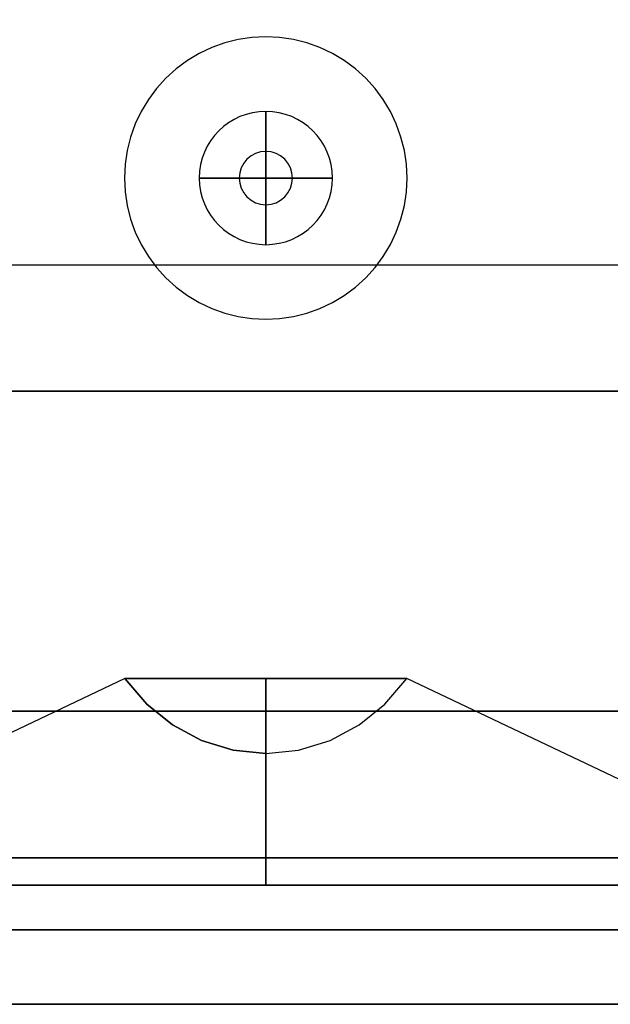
# Model space of a CAD drawing. Header units: millimetres. Extents: x -302 to 302, y -320 to 321.
# Tile 2 of 5: x -92 to 129, y -320 to 49. Entities that reach past the tile are written whole.
import ezdxf

# ---------------------------------------------------------------- set-up
doc = ezdxf.new("R2010")
doc.units = ezdxf.units.MM
for name, color, linetype in [('KF_SW_118E_GRAVITY', 5, 'Continuous'), ('KF_SW_118E_SPEAKDETAIL', 250, 'Continuous'), ('KF_SW_118E_SPEAKER', 253, 'Continuous')]:
    doc.layers.add(name, color=color, linetype=linetype)

# ---------------------------------------------------------------- blocks, each defined once
blk = doc.blocks.new('sw118e')
at = {"layer": 'KF_SW_118E_GRAVITY'}
blk.add_circle((10, 19), 25, dxfattribs=at)
at = {"layer": 'KF_SW_118E_GRAVITY', "extrusion": (-1, -1.83691e-16, -1.83691e-16)}
blk.add_circle((-19, 0, -10), 25, dxfattribs=at)
at = {"layer": 'KF_SW_118E_GRAVITY', "extrusion": (0, -1, 0)}
blk.add_circle((10, 0, -19), 25, dxfattribs=at)
at = {"layer": 'KF_SW_118E_SPEAKDETAIL'}
for points, invisible_edges in [([(-43, 337), (-42.74, 337, 5.19), (-42.74, 337, -5.19), (-43, 337)], 2), ([(-42.74, 337, 5.19), (-41.98, 337, 10.34), (-41.98, 337, -10.34), (-42.74, 337, -5.19)], 10), ([(-41.98, 337, 10.34), (-40.72, 337, 15.39), (-40.72, 337, -15.39), (-41.98, 337, -10.34)], 10), ([(-40.72, 337, 15.39), (-38.97, 337, 20.28), (-38.97, 337, -20.28), (-40.72, 337, -15.39)], 10), ([(-38.97, 337, 20.28), (-36.74, 337, 24.98), (-36.74, 337, -24.98), (-38.97, 337, -20.28)], 10), ([(-36.74, 337, 24.98), (-34.07, 337, 29.45), (-34.07, 337, -29.45), (-36.74, 337, -24.98)], 10), ([(-34.07, 337, 29.45), (-30.97, 337, 33.62), (-30.97, 337, -33.62), (-34.07, 337, -29.45)], 10), ([(-30.97, 337, 33.62), (-27.48, 337, 37.48), (-27.48, 337, -37.48), (-30.97, 337, -33.62)], 10), ([(-27.48, 337, 37.48), (-23.62, 337, 40.97), (-23.62, 337, -40.97), (-27.48, 337, -37.48)], 10), ([(-23.62, 337, 40.97), (-19.45, 337, 44.07), (-19.45, 337, -44.07), (-23.62, 337, -40.97)], 10), ([(-19.45, 337, 44.07), (-14.98, 337, 46.74), (-14.98, 337, -46.74), (-19.45, 337, -44.07)], 10), ([(-14.98, 337, 46.74), (-10.28, 337, 48.97), (-10.28, 337, -48.97), (-14.98, 337, -46.74)], 10), ([(-10.28, 337, 48.97), (-5.39, 337, 50.72), (-5.39, 337, -50.72), (-10.28, 337, -48.97)], 10), ([(-5.39, 337, 50.72), (-0.34, 337, 51.98), (-0.34, 337, -51.98), (-5.39, 337, -50.72)], 10), ([(-0.34, 337, 51.98), (4.81, 337, 52.74), (4.81, 337, -52.74), (-0.34, 337, -51.98)], 10), ([(4.81, 337, 52.74), (10, 337, 53), (10, 337, -53), (4.81, 337, -52.74)], 10), ([(10, 337, 53), (15.19, 337, 52.74), (15.19, 337, -52.74), (10, 337, -53)], 10), ([(15.19, 337, 52.74), (20.34, 337, 51.98), (20.34, 337, -51.98), (15.19, 337, -52.74)], 10), ([(20.34, 337, 51.98), (25.39, 337, 50.72), (25.39, 337, -50.72), (20.34, 337, -51.98)], 10), ([(25.39, 337, 50.72), (30.28, 337, 48.97), (30.28, 337, -48.97), (25.39, 337, -50.72)], 10), ([(30.28, 337, 48.97), (34.98, 337, 46.74), (34.98, 337, -46.74), (30.28, 337, -48.97)], 10), ([(34.98, 337, 46.74), (39.45, 337, 44.07), (39.45, 337, -44.07), (34.98, 337, -46.74)], 10), ([(39.45, 337, 44.07), (43.62, 337, 40.97), (43.62, 337, -40.97), (39.45, 337, -44.07)], 10), ([(43.62, 337, 40.97), (47.48, 337, 37.48), (47.48, 337, -37.48), (43.62, 337, -40.97)], 10), ([(47.48, 337, 37.48), (50.97, 337, 33.62), (50.97, 337, -33.62), (47.48, 337, -37.48)], 10), ([(50.97, 337, 33.62), (54.07, 337, 29.45), (54.07, 337, -29.45), (50.97, 337, -33.62)], 10), ([(54.07, 337, 29.45), (56.74, 337, 24.98), (56.74, 337, -24.98), (54.07, 337, -29.45)], 10), ([(56.74, 337, 24.98), (58.97, 337, 20.28), (58.97, 337, -20.28), (56.74, 337, -24.98)], 10), ([(58.97, 337, 20.28), (60.72, 337, 15.39), (60.72, 337, -15.39), (58.97, 337, -20.28)], 10), ([(60.72, 337, 15.39), (61.98, 337, 10.34), (61.98, 337, -10.34), (60.72, 337, -15.39)], 10), ([(61.98, 337, 10.34), (62.74, 337, 5.19), (62.74, 337, -5.19), (61.98, 337, -10.34)], 10), ([(62.74, 337, 5.19), (63, 337), (63, 337), (62.74, 337, -5.19)], 8), ([(265, 301.67, -44.01), (265, 306), (275.34, 306), (275.34, 301.67, -44.01)], 10), ([(265, 306), (265, 301.67, 44.01), (275.34, 301.67, 44.01), (275.34, 306)], 10), ([(275.34, 301.67, -44.01), (275.34, 306), (275.34, 296.75, 0.02), (275.34, 292.59, -42.14)], 10), ([(275.34, 306), (275.34, 301.67, 44.01), (275.34, 292.59, 42.18), (275.34, 296.75, 0.02)], 10), ([(265, 288.83, -86.32), (265, 301.67, -44.01), (275.34, 301.67, -44.01), (275.34, 288.83, -86.32)], 10), ([(265, 301.67, 44.01), (265, 288.83, 86.32), (275.34, 288.83, 86.32), (275.34, 301.67, 44.01)], 10), ([(275.34, 288.83, -86.32), (275.34, 301.67, -44.01), (275.34, 292.59, -42.14), (275.34, 280.3, -82.68)], 10), ([(275.34, 301.67, 44.01), (275.34, 288.83, 86.32), (275.34, 280.3, 82.72), (275.34, 292.59, 42.18)], 10), ([(197.78, 133.36), (197.78, 132.34, 10.33), (275.34, 292.59, 42.18), (275.34, 296.75, 0.02)], 10), ([(197.78, 132.34, -10.33), (197.78, 133.36), (275.34, 296.75, 0.02), (275.34, 292.59, -42.14)], 8), ([(197.78, 129.33, -20.25), (197.78, 132.34, -10.33), (275.34, 292.59, -42.14), (275.34, 280.3, -82.68)], 10), ([(197.78, 132.34, 10.33), (197.78, 129.33, 20.25), (275.34, 280.3, 82.72), (275.34, 292.59, 42.18)], 10), ([(265, 288.83, 86.32), (265, 267.98, 125.32), (275.34, 267.98, 125.32), (275.34, 288.83, 86.32)], 10), ([(265, 267.98, -125.32), (265, 288.83, -86.32), (275.34, 288.83, -86.32), (275.34, 267.98, -125.32)], 10), ([(275.34, 288.83, 86.32), (275.34, 267.98, 125.32), (275.34, 260.33, 120.09), (275.34, 280.3, 82.72)], 10), ([(275.34, 267.98, -125.32), (275.34, 288.83, -86.32), (275.34, 280.3, -82.68), (275.34, 260.33, -120.05)], 10), ([(197.78, 124.44, -29.41), (197.78, 129.33, -20.25), (275.34, 280.3, -82.68), (275.34, 260.33, -120.05)], 10), ([(197.78, 129.33, 20.25), (197.78, 124.44, 29.41), (275.34, 260.33, 120.09), (275.34, 280.3, 82.72)], 10), ([(265, 239.93, -159.5), (265, 267.98, -125.32), (275.34, 267.98, -125.32), (275.34, 239.93, -159.5)], 10), ([(275.34, 239.93, -159.5), (275.34, 267.98, -125.32), (275.34, 260.33, -120.05), (275.34, 233.45, -152.79)], 10), ([(197.78, 117.86, -37.43), (197.78, 124.44, -29.41), (275.34, 260.33, -120.05), (275.34, 233.45, -152.79)], 10), ([(197.78, 124.44, 29.41), (197.78, 117.86, 37.43), (275.34, 233.45, 152.83), (275.34, 260.33, 120.09)], 10), ([(197.78, 109.84, -44.01), (197.78, 117.86, -37.43), (275.34, 233.45, -152.79), (275.34, 200.7, -179.67)], 10), ([(197.78, 117.86, 37.43), (197.78, 109.84, 44.01), (275.34, 200.7, 179.71), (275.34, 233.45, 152.83)], 10), ([(197.78, 100.68, -48.9), (197.78, 109.84, -44.01), (275.34, 200.7, -179.67), (275.34, 163.34, -199.64)], 10), ([(197.78, 109.84, 44.01), (197.78, 100.68, 48.9), (275.34, 163.34, 199.68), (275.34, 200.7, 179.71)], 10), ([(197.78, 90.76, -51.91), (197.78, 100.68, -48.9), (275.34, 163.34, -199.64), (275.34, 122.8, -211.94)], 10), ([(197.78, 100.68, 48.9), (197.78, 90.76, 51.91), (275.34, 122.8, 211.98), (275.34, 163.34, 199.68)], 10), ([(207.35, 121.67, -17.08), (197.78, 129.33, -20.25), (197.78, 133.36), (207.35, 125.06)], 15), ([(197.78, 129.33, -20.25), (197.78, 133.36), (197.78, 132.34, -10.33)], 1), ([(207.35, 125.06), (197.78, 133.36), (197.78, 129.33, 20.25), (207.35, 121.67, 17.08)], 14), ([(197.78, 133.36), (197.78, 129.33, 20.25), (197.78, 132.34, 10.33)], 1), ([(207.35, 111.99, -31.56), (197.78, 117.86, -37.43), (197.78, 129.33, -20.25), (207.35, 121.67, -17.08)], 15), ([(207.35, 121.67, 17.08), (197.78, 129.33, 20.25), (197.78, 117.86, 37.43), (207.35, 111.99, 31.56)], 15), ([(197.78, 129.33, 20.25), (197.78, 117.86, 37.43), (197.78, 124.44, 29.41)], 1), ([(197.78, 117.86, 37.43), (197.78, 124.44, 29.41), (197.78, 129.33, 20.25)], 10), ([(197.78, 117.86, -37.43), (197.78, 129.33, -20.25), (197.78, 124.44, -29.41)], 1), ([(197.78, 80.43, -52.93), (197.78, 90.76, -51.91), (275.34, 122.8, -211.94), (275.34, 80.63, -216.09)], 2), ([(197.78, 90.76, 51.91), (197.78, 80.43, 52.93), (275.34, 80.63, 216.13), (275.34, 122.8, 211.98)], 8), ([(215.2, 112.83, -13.42), (207.35, 121.67, -17.08), (207.35, 125.06), (215.2, 115.5)], 15), ([(215.2, 115.5), (207.35, 125.06), (207.35, 121.67, 17.08), (215.2, 112.83, 13.42)], 14), ([(215.2, 112.83, 13.42), (207.35, 121.67, 17.08), (207.35, 111.99, 31.56), (215.2, 105.23, 24.8)], 15), ([(215.2, 105.23, -24.8), (207.35, 111.99, -31.56), (207.35, 121.67, -17.08), (215.2, 112.83, -13.42)], 15), ([(207.35, 97.51, -41.24), (197.78, 100.68, -48.9), (197.78, 117.86, -37.43), (207.35, 111.99, -31.56)], 15), ([(207.35, 111.99, 31.56), (197.78, 117.86, 37.43), (197.78, 100.68, 48.9), (207.35, 97.51, 41.24)], 15), ([(197.78, 100.68, -48.9), (197.78, 117.86, -37.43), (197.78, 109.84, -44.01)], 1), ([(197.78, 117.86, 37.43), (197.78, 100.68, 48.9), (197.78, 109.84, 44.01)], 1), ([(197.78, 117.86, -37.43), (197.78, 109.84, -44.01), (197.78, 100.68, -48.9)], 10), ([(197.78, 100.68, 48.9), (197.78, 109.84, 44.01), (197.78, 117.86, 37.43)], 10), ([(221.03, 102.75, -9.24), (215.2, 112.83, -13.42), (215.2, 115.5), (221.03, 104.59)], 15), ([(221.03, 104.59), (215.2, 115.5), (215.2, 112.83, 13.42), (221.03, 102.75, 9.24)], 14), ([(215.2, 105.23, 24.8), (207.35, 111.99, 31.56), (207.35, 97.51, 41.24), (215.2, 93.85, 32.4)], 15), ([(215.2, 93.85, -32.4), (207.35, 97.51, -41.24), (207.35, 111.99, -31.56), (215.2, 105.23, -24.8)], 15), ([(221.03, 102.75, 9.24), (215.2, 112.83, 13.42), (215.2, 105.23, 24.8), (221.03, 97.51, 17.08)], 15), ([(221.03, 97.51, -17.08), (215.2, 105.23, -24.8), (215.2, 112.83, -13.42), (221.03, 102.75, -9.24)], 15), ([(221.03, 97.51, 17.08), (215.2, 105.23, 24.8), (215.2, 93.85, 32.4), (221.03, 89.67, 22.32)], 15), ([(221.03, 89.67, -22.32), (215.2, 93.85, -32.4), (215.2, 105.23, -24.8), (221.03, 97.51, -17.08)], 15), ([(224.62, 91.81, -4.71), (221.03, 102.75, -9.24), (221.03, 104.59), (224.62, 92.74)], 15), ([(224.62, 92.74), (221.03, 104.59), (221.03, 102.75, 9.24), (224.62, 91.81, 4.71)], 14), ([(207.35, 97.51, 41.24), (197.78, 100.68, 48.9), (197.78, 80.43, 52.93), (207.35, 80.43, 44.63)], 11), ([(197.78, 100.68, 48.9), (197.78, 80.43, 52.93), (197.78, 90.76, 51.91)], 1), ([(197.78, 80.43, 52.93), (197.78, 90.76, 51.91), (197.78, 100.68, 48.9)], 10), ([(207.35, 80.43, -44.63), (197.78, 80.43, -52.93), (197.78, 100.68, -48.9), (207.35, 97.51, -41.24)], 14), ([(197.78, 80.43, -52.93), (197.78, 100.68, -48.9), (197.78, 90.76, -51.91)], 1), ([(224.62, 89.14, -8.71), (221.03, 97.51, -17.08), (221.03, 102.75, -9.24), (224.62, 91.81, -4.71)], 15), ([(224.62, 91.81, 4.71), (221.03, 102.75, 9.24), (221.03, 97.51, 17.08), (224.62, 89.14, 8.71)], 15), ([(215.2, 93.85, 32.4), (207.35, 97.51, 41.24), (207.35, 80.43, 44.63), (215.2, 80.43, 35.07)], 11), ([(215.2, 80.43, -35.07), (207.35, 80.43, -44.63), (207.35, 97.51, -41.24), (215.2, 93.85, -32.4)], 14), ([(224.62, 89.14, 8.71), (221.03, 97.51, 17.08), (221.03, 89.67, 22.32), (224.62, 85.14, 11.38)], 15), ([(224.62, 85.14, -11.38), (221.03, 89.67, -22.32), (221.03, 97.51, -17.08), (224.62, 89.14, -8.71)], 15), ([(221.03, 89.67, 22.32), (215.2, 93.85, 32.4), (215.2, 80.43, 35.07), (221.03, 80.43, 24.16)], 11), ([(221.03, 80.43, -24.16), (215.2, 80.43, -35.07), (215.2, 93.85, -32.4), (221.03, 89.67, -22.32)], 14), ([(225.84, 80.43), (224.62, 91.81, -4.71), (224.62, 92.74), (225.84, 80.43)], 15), ([(225.84, 80.43), (224.62, 92.74), (224.62, 91.81, 4.71), (225.84, 80.43)], 14), ([(224.62, 85.14, 11.38), (221.03, 89.67, 22.32), (221.03, 80.43, 24.16), (224.62, 80.43, 12.31)], 11), ([(224.62, 80.43, -12.31), (221.03, 80.43, -24.16), (221.03, 89.67, -22.32), (224.62, 85.14, -11.38)], 14), ([(225.84, 80.43), (224.62, 89.14, -8.71), (224.62, 91.81, -4.71), (225.84, 80.43)], 15), ([(225.84, 80.43), (224.62, 91.81, 4.71), (224.62, 89.14, 8.71), (225.84, 80.43)], 15), ([(225.84, 80.43), (224.62, 85.14, -11.38), (224.62, 89.14, -8.71), (225.84, 80.43)], 15), ([(225.84, 80.43), (224.62, 89.14, 8.71), (224.62, 85.14, 11.38), (225.84, 80.43)], 15), ([(225.84, 80.43), (224.62, 80.43, -12.31), (224.62, 85.14, -11.38), (225.84, 80.43)], 14), ([(225.84, 80.43), (224.62, 85.14, 11.38), (224.62, 80.43, 12.31), (225.84, 80.43)], 11), ([(197.78, 70.1, -51.91), (197.78, 80.43, -52.93), (275.34, 80.63, -216.09), (275.34, 38.47, -211.94)], 10), ([(197.78, 80.43, 52.93), (197.78, 70.1, 51.91), (275.34, 38.47, 211.98), (275.34, 80.63, 216.13)], 10), ([(207.35, 63.35, -41.24), (197.78, 60.18, -48.9), (197.78, 80.43, -52.93), (207.35, 80.43, -44.63)], 15), ([(207.35, 80.43, 44.63), (197.78, 80.43, 52.93), (197.78, 60.18, 48.9), (207.35, 63.35, 41.24)], 14), ([(197.78, 80.43, 52.93), (197.78, 60.18, 48.9), (197.78, 70.1, 51.91)], 1), ([(197.78, 60.18, 48.9), (197.78, 70.1, 51.91), (197.78, 80.43, 52.93)], 10), ([(197.78, 60.18, -48.9), (197.78, 80.43, -52.93), (197.78, 70.1, -51.91)], 1), ([(197.78, 80.43, -52.93), (197.78, 70.1, -51.91), (197.78, 60.18, -48.9)], 10), ([(215.2, 67.01, -32.4), (207.35, 63.35, -41.24), (207.35, 80.43, -44.63), (215.2, 80.43, -35.07)], 15), ([(215.2, 80.43, 35.07), (207.35, 80.43, 44.63), (207.35, 63.35, 41.24), (215.2, 67.01, 32.4)], 14), ([(221.03, 71.19, -22.32), (215.2, 67.01, -32.4), (215.2, 80.43, -35.07), (221.03, 80.43, -24.16)], 15), ([(221.03, 80.43, 24.16), (215.2, 80.43, 35.07), (215.2, 67.01, 32.4), (221.03, 71.19, 22.32)], 14), ([(224.62, 75.72, -11.38), (221.03, 71.19, -22.32), (221.03, 80.43, -24.16), (224.62, 80.43, -12.31)], 15), ([(224.62, 80.43, 12.31), (221.03, 80.43, 24.16), (221.03, 71.19, 22.32), (224.62, 75.72, 11.38)], 14), ([(225.84, 80.43), (224.62, 75.72, -11.38), (224.62, 80.43, -12.31), (225.84, 80.43)], 15), ([(225.84, 80.43), (224.62, 69.05, -4.71), (224.62, 71.72, -8.71), (225.84, 80.43)], 15), ([(225.84, 80.43), (224.62, 71.72, -8.71), (224.62, 75.72, -11.38), (225.84, 80.43)], 15), ([(225.84, 80.43), (224.62, 75.72, 11.38), (224.62, 71.72, 8.71), (225.84, 80.43)], 15), ([(225.84, 80.43), (224.62, 71.72, 8.71), (224.62, 69.05, 4.71), (225.84, 80.43)], 15), ([(225.84, 80.43), (224.62, 68.12), (224.62, 69.05, -4.71), (225.84, 80.43)], 14), ([(225.84, 80.43), (224.62, 69.05, 4.71), (224.62, 68.12), (225.84, 80.43)], 11), ([(225.84, 80.43), (224.62, 80.43, 12.31), (224.62, 75.72, 11.38), (225.84, 80.43)], 14), ([(224.62, 75.72, 11.38), (221.03, 71.19, 22.32), (221.03, 63.35, 17.08), (224.62, 71.72, 8.71)], 15), ([(224.62, 71.72, -8.71), (221.03, 63.35, -17.08), (221.03, 71.19, -22.32), (224.62, 75.72, -11.38)], 15), ([(221.03, 71.19, 22.32), (215.2, 67.01, 32.4), (215.2, 55.63, 24.8), (221.03, 63.35, 17.08)], 15), ([(221.03, 63.35, -17.08), (215.2, 55.63, -24.8), (215.2, 67.01, -32.4), (221.03, 71.19, -22.32)], 15), ([(224.62, 69.05, -4.71), (221.03, 58.11, -9.24), (221.03, 63.35, -17.08), (224.62, 71.72, -8.71)], 15), ([(224.62, 71.72, 8.71), (221.03, 63.35, 17.08), (221.03, 58.11, 9.24), (224.62, 69.05, 4.71)], 15), ([(197.78, 60.18, -48.9), (197.78, 70.1, -51.91), (275.34, 38.47, -211.94), (275.34, -2.07, -199.64)], 10), ([(197.78, 70.1, 51.91), (197.78, 60.18, 48.9), (275.34, -2.07, 199.68), (275.34, 38.47, 211.98)], 10), ([(215.2, 67.01, 32.4), (207.35, 63.35, 41.24), (207.35, 48.87, 31.56), (215.2, 55.63, 24.8)], 15), ([(215.2, 55.63, -24.8), (207.35, 48.87, -31.56), (207.35, 63.35, -41.24), (215.2, 67.01, -32.4)], 15), ([(224.62, 68.12), (221.03, 56.27), (221.03, 58.11, -9.24), (224.62, 69.05, -4.71)], 14), ([(224.62, 69.05, 4.71), (221.03, 58.11, 9.24), (221.03, 56.27), (224.62, 68.12)], 11), ([(207.35, 63.35, 41.24), (197.78, 60.18, 48.9), (197.78, 43, 37.43), (207.35, 48.87, 31.56)], 15), ([(207.35, 48.87, -31.56), (197.78, 43, -37.43), (197.78, 60.18, -48.9), (207.35, 63.35, -41.24)], 15), ([(221.03, 63.35, 17.08), (215.2, 55.63, 24.8), (215.2, 48.03, 13.42), (221.03, 58.11, 9.24)], 15), ([(221.03, 58.11, -9.24), (215.2, 48.03, -13.42), (215.2, 55.63, -24.8), (221.03, 63.35, -17.08)], 15), ([(197.78, 51.02, -44.01), (197.78, 60.18, -48.9), (275.34, -2.07, -199.64), (275.34, -39.43, -179.67)], 10), ([(197.78, 60.18, 48.9), (197.78, 51.02, 44.01), (275.34, -39.43, 179.71), (275.34, -2.07, 199.68)], 10), ([(197.78, 60.18, 48.9), (197.78, 43, 37.43), (197.78, 51.02, 44.01)], 1), ([(197.78, 43, 37.43), (197.78, 51.02, 44.01), (197.78, 60.18, 48.9)], 10), ([(197.78, 43, -37.43), (197.78, 60.18, -48.9), (197.78, 51.02, -44.01)], 1), ([(197.78, 60.18, -48.9), (197.78, 51.02, -44.01), (197.78, 43, -37.43)], 10), ([(215.2, 55.63, 24.8), (207.35, 48.87, 31.56), (207.35, 39.19, 17.08), (215.2, 48.03, 13.42)], 15), ([(215.2, 48.03, -13.42), (207.35, 39.19, -17.08), (207.35, 48.87, -31.56), (215.2, 55.63, -24.8)], 15), ([(221.03, 56.27), (215.2, 45.36), (215.2, 48.03, -13.42), (221.03, 58.11, -9.24)], 14), ([(221.03, 58.11, 9.24), (215.2, 48.03, 13.42), (215.2, 45.36), (221.03, 56.27)], 11), ([(197.78, 43, -37.43), (197.78, 51.02, -44.01), (275.34, -39.43, -179.67), (275.34, -72.18, -152.79)], 10), ([(197.78, 51.02, 44.01), (197.78, 43, 37.43), (275.34, -72.18, 152.83), (275.34, -39.43, 179.71)], 10), ([(207.35, 48.87, 31.56), (197.78, 43, 37.43), (197.78, 31.53, 20.25), (207.35, 39.19, 17.08)], 15), ([(207.35, 39.19, -17.08), (197.78, 31.53, -20.25), (197.78, 43, -37.43), (207.35, 48.87, -31.56)], 15), ([(215.2, 45.36), (207.35, 35.8), (207.35, 39.19, -17.08), (215.2, 48.03, -13.42)], 14), ([(215.2, 48.03, 13.42), (207.35, 39.19, 17.08), (207.35, 35.8), (215.2, 45.36)], 11), ([(197.78, 36.42, -29.41), (197.78, 43, -37.43), (275.34, -72.18, -152.79), (275.34, -99.06, -120.05)], 10), ([(197.78, 43, 37.43), (197.78, 36.42, 29.41), (275.34, -99.06, 120.09), (275.34, -72.18, 152.83)], 10), ([(197.78, 43, 37.43), (197.78, 31.53, 20.25), (197.78, 36.42, 29.41)], 1), ([(197.78, 31.53, 20.25), (197.78, 36.42, 29.41), (197.78, 43, 37.43)], 10), ([(197.78, 31.53, -20.25), (197.78, 43, -37.43), (197.78, 36.42, -29.41)], 1), ([(197.78, 43, -37.43), (197.78, 36.42, -29.41), (197.78, 31.53, -20.25)], 10), ([(207.35, 35.8), (197.78, 27.5), (197.78, 31.53, -20.25), (207.35, 39.19, -17.08)], 14), ([(207.35, 39.19, 17.08), (197.78, 31.53, 20.25), (197.78, 27.5), (207.35, 35.8)], 11), ([(197.78, 31.53, -20.25), (197.78, 36.42, -29.41), (275.34, -99.06, -120.05), (275.34, -119.03, -82.68)], 10), ([(197.78, 36.42, 29.41), (197.78, 31.53, 20.25), (275.34, -119.03, 82.72), (275.34, -99.06, 120.09)], 10), ([(197.78, 28.52, -10.33), (197.78, 31.53, -20.25), (275.34, -119.03, -82.68), (275.34, -131.33, -42.14)], 10), ([(197.78, 31.53, 20.25), (197.78, 28.52, 10.33), (275.34, -131.33, 42.18), (275.34, -119.03, 82.72)], 10), ([(197.78, 27.5), (197.78, 31.53, -20.25), (197.78, 28.52, -10.33)], 1), ([(197.78, 31.53, -20.25), (197.78, 28.52, -10.33), (197.78, 27.5)], 10), ([(197.78, 31.53, 20.25), (197.78, 27.5), (197.78, 28.52, 10.33)], 1), ([(197.78, 27.5), (197.78, 28.52, 10.33), (197.78, 31.53, 20.25)], 10), ([(197.78, 28.52, 10.33), (197.78, 27.5), (275.34, -135.48, 0.02), (275.34, -131.33, 42.18)], 15), ([(197.78, 27.5), (197.78, 28.52, -10.33), (275.34, -131.33, -42.14), (275.34, -135.48, 0.02)], 2), ([(275.34, -107.12, -125.32), (275.34, -79.07, -159.5), (275.34, -72.18, -152.79), (275.34, -99.06, -120.05)], 10), ([(265, -107.12, -125.32), (265, -79.07, -159.5), (275.34, -79.07, -159.5), (275.34, -107.12, -125.32)], 10), ([(275.34, -107.12, 125.32), (275.34, -127.97, 86.32), (275.34, -119.03, 82.72), (275.34, -99.06, 120.09)], 10), ([(275.34, -127.97, -86.32), (275.34, -107.12, -125.32), (275.34, -99.06, -120.05), (275.34, -119.03, -82.68)], 10), ([(265, -107.12, 125.32), (265, -127.97, 86.32), (275.34, -127.97, 86.32), (275.34, -107.12, 125.32)], 10), ([(265, -127.97, -86.32), (265, -107.12, -125.32), (275.34, -107.12, -125.32), (275.34, -127.97, -86.32)], 10), ([(275.34, -140.81, -44.01), (275.34, -127.97, -86.32), (275.34, -119.03, -82.68), (275.34, -131.33, -42.14)], 10), ([(275.34, -127.97, 86.32), (275.34, -140.81, 44.01), (275.34, -131.33, 42.18), (275.34, -119.03, 82.72)], 10), ([(265, -140.81, -44.01), (265, -127.97, -86.32), (275.34, -127.97, -86.32), (275.34, -140.81, -44.01)], 10), ([(265, -127.97, 86.32), (265, -140.81, 44.01), (275.34, -140.81, 44.01), (275.34, -127.97, 86.32)], 10), ([(275.34, -145.14), (275.34, -140.81, -44.01), (275.34, -131.33, -42.14), (275.34, -135.48, 0.02)], 10), ([(275.34, -140.81, 44.01), (275.34, -145.14), (275.34, -135.48, 0.02), (275.34, -131.33, 42.18)], 10), ([(265, -145.14), (265, -140.81, -44.01), (275.34, -140.81, -44.01), (275.34, -145.14)], 10), ([(265, -140.81, 44.01), (265, -145.14), (275.34, -145.14), (275.34, -140.81, 44.01)], 10)]:
    blk.add_3dface(points, dxfattribs=dict(at, invisible_edges=invisible_edges))
at = {"layer": 'KF_SW_118E_SPEAKDETAIL', "color": 251, "invisible_edges": 10}
for points in [[(0, 338), (0.19, 338, 1.95), (0.19, 338, -1.95), (0, 338)], [(0.19, 338, 1.95), (0.76, 338, 3.83), (0.76, 338, -3.83), (0.19, 338, -1.95)], [(0.76, 338, 3.83), (1.69, 338, 5.56), (1.69, 338, -5.56), (0.76, 338, -3.83)], [(1.69, 338, 5.56), (2.93, 338, 7.07), (2.93, 338, -7.07), (1.69, 338, -5.56)], [(2.93, 338, 7.07), (4.44, 338, 8.31), (4.44, 338, -8.31), (2.93, 338, -7.07)], [(4.44, 338, 8.31), (6.17, 338, 9.24), (6.17, 338, -9.24), (4.44, 338, -8.31)], [(6.17, 338, 9.24), (8.05, 338, 9.81), (8.05, 338, -9.81), (6.17, 338, -9.24)], [(8.05, 338, 9.81), (10, 338, 10), (10, 338, -10), (8.05, 338, -9.81)], [(10, 338, 10), (11.95, 338, 9.81), (11.95, 338, -9.81), (10, 338, -10)], [(11.95, 338, 9.81), (13.83, 338, 9.24), (13.83, 338, -9.24), (11.95, 338, -9.81)], [(13.83, 338, 9.24), (15.56, 338, 8.31), (15.56, 338, -8.31), (13.83, 338, -9.24)], [(15.56, 338, 8.31), (17.07, 338, 7.07), (17.07, 338, -7.07), (15.56, 338, -8.31)], [(17.07, 338, 7.07), (18.31, 338, 5.56), (18.31, 338, -5.56), (17.07, 338, -7.07)], [(18.31, 338, 5.56), (19.24, 338, 3.83), (19.24, 338, -3.83), (18.31, 338, -5.56)], [(19.24, 338, 3.83), (19.81, 338, 1.95), (19.81, 338, -1.95), (19.24, 338, -3.83)], [(19.81, 338, 1.95), (20, 338), (20, 338), (19.81, 338, -1.95)]]:
    blk.add_3dface(points, dxfattribs=at)
at = {"layer": 'KF_SW_118E_SPEAKER'}
for points, invisible_edges in [([(251, 336, -230), (-251, 336, -230), (-251, 336, 230), (251, 336, 230)], 15), ([(251, 336, 230), (297, 336, 230), (297, 336, -230), (251, 336, -230)], 15), ([(297, 336, 230), (320, 336, 230), (320, 336, -230), (297, 336, -230)], 13), ([(265, 306), (265, 301.67, -44.01), (265, 306, -62.4), (265, 306)], 2), ([(265, 301.67, -44.01), (265, 288.83, -86.32), (265, 306, -62.4), (265, 301.67, -44.01)], 14), ([(265, 306, 62.4), (265, 301.67, 44.01), (265, 306), (265, 306, 62.4)], 9), ([(265, 301.67, 44.01), (265, 288.83, 86.32), (265, 306, 62.4), (265, 301.67, 44.01)], 14), ([(265, 301.67, 44.01), (265, 306), (265, 306, 62.4), (265, 301.67, 44.01)], 4), ([(265, 288.83, 86.32), (265, 267.98, 125.32), (265, 306, 124.79), (265, 306, 62.4)], 10), ([(265, 267.98, -125.32), (265, 239.93, -159.5), (265, 306, -187.19), (265, 306, -124.79)], 10), ([(265, 288.83, -86.32), (265, 267.98, -125.32), (265, 306, -124.79), (265, 306, -62.4)], 10), ([(265, -79.07, -159.5), (265, -107.12, -125.32), (265, -152.32, -270), (265, -110.35, -270)], 10), ([(265, -107.12, 125.32), (265, -127.97, 86.32), (265, -152.32, 187.19), (265, -152.32, 270)], 10), ([(265, -107.12, -125.32), (265, -127.97, -86.32), (265, -152.32, -187.19), (265, -152.32, -270)], 10), ([(265, -127.97, -86.32), (265, -140.81, -44.01), (265, -152.32, -124.79), (265, -152.32, -187.19)], 10), ([(265, -127.97, 86.32), (265, -140.81, 44.01), (265, -152.32, 124.79), (265, -152.32, 187.19)], 10), ([(265, -140.81, -44.01), (265, -145.14), (265, -152.32, -62.4), (265, -152.32, -124.79)], 10), ([(265, -140.81, 44.01), (265, -145.14), (265, -152.32, 62.4), (265, -152.32, 124.79)], 10), ([(265, -145.14), (265, -152.32), (265, -152.32), (265, -152.32, -62.4)], 11), ([(265, -145.14), (265, -152.32), (265, -152.32), (265, -152.32, 62.4)], 11)]:
    blk.add_3dface(points, dxfattribs=dict(at, invisible_edges=invisible_edges))
for points in [[(320, 336, 300), (320, 336, -300), (320, 321, -285), (320, 321, 285)], [(292, 321, -285), (292, 306, -270), (292, 306, 270), (292, 321, 285)], [(292, 321, 285), (292, 321, -285), (320, 321, -285), (320, 321, 285)], [(265, 306, -270), (292, 306, -270), (292, 306, 270), (265, 306, 270)], [(210, -207.32, -270), (265, -152.32, -270), (265, -152.32, 270), (210, -207.32, 270)], [(90, -251, -270), (210, -207.32, -270), (210, -207.32, 270), (90, -251, 270)], [(42.5, -251, -270), (90, -251, -270), (90, -251, 270), (42.5, -251, 270)], [(265, -306, -270), (292, -306, -270), (292, -306, 270), (265, -306, 270)], [(292, -306, -270), (292, -321, -285), (292, -321, 285), (292, -306, 270)], [(292, -321, 285), (292, -321, -285), (320, -321, -285), (320, -321, 285)], [(320, -321, -285), (320, -336, -300), (320, -336, 300), (320, -321, 285)], [(-320, -336, 300), (-320, -336, -300), (320, -336, -300), (320, -336, 300)]]:
    blk.add_3dface(points, dxfattribs=at)

msp = doc.modelspace()

# ---------------------------------------------------------------- block references
at = {"layer": 'KF_SW_118E_SPEAKER', "color": 5, "extrusion": (-1, 0, 0)}
msp.add_blockref('sw118e', (0, 0), dxfattribs=at)

doc.saveas('drawing.dxf')
